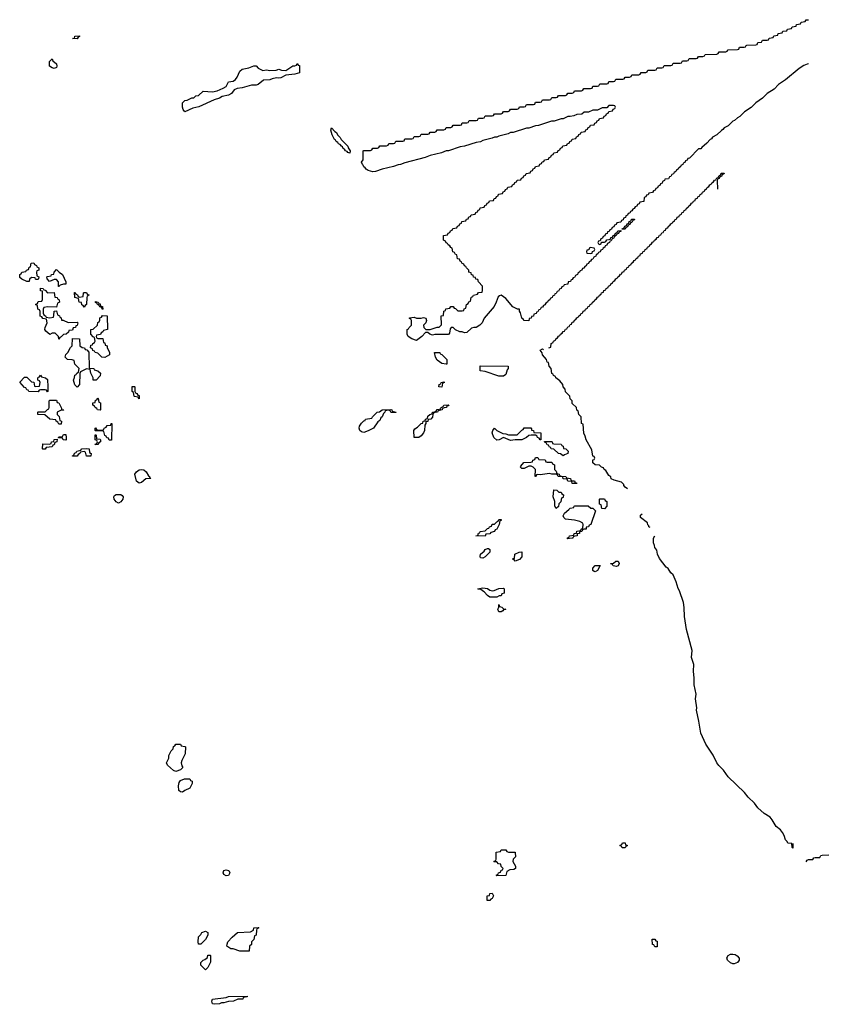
# Model space of a CAD drawing. Header units: inches. Extents: x 2886961 to 3052306, y 543424 to 918523.
# Tile 91 of 117: x 2993128 to 3000140, y 789264 to 797854. Entities that reach past the tile are written whole.
import ezdxf

# ---------------------------------------------------------------- set-up
doc = ezdxf.new("R2010")
doc.units = ezdxf.units.IN
doc.header["$MEASUREMENT"] = 0
for name, color, linetype in [('C9798', 7, 'Continuous'), ('C9799', 7, 'Continuous'), ('D0709', 7, 'Continuous')]:
    doc.layers.add(name, color=color, linetype=linetype)

msp = doc.modelspace()

# ---------------------------------------------------------------- linework, layer by layer
at = {"layer": 'C9798', "color": 6}
for points in [[(2994710, 789788), (2994689.2, 789790), (2994685.2, 789810), (2994688.7, 789851.3), (2994710, 789874), (2994718, 789890), (2994750, 789901), (2994770.6, 789890), (2994770, 789866), (2994750, 789828)], [(2995130, 789728), (2995050, 789729), (2994990, 789749), (2994969.4, 789749.4), (2994935.3, 789770), (2994937.2, 789790), (2994945.2, 789810), (2994981.2, 789850), (2995029.6, 789890.4), (2995143.1, 789896.9), (2995168.7, 789911.3), (2995170, 789931.3), (2995210, 789934), (2995214, 789930), (2995198, 789922), (2995194, 789910), (2995191.6, 789868.4), (2995178, 789862), (2995172, 789830), (2995152, 789810), (2995150, 789786), (2995134, 789770)], [(2998670, 789766), (2998662, 789782), (2998650, 789786), (2998647.3, 789832.7), (2998670, 789832), (2998678, 789818), (2998690, 789814), (2998690, 789766)], [(2994750, 789566), (2994710, 789606), (2994708, 789630), (2994728.7, 789650), (2994744.7, 789655.3), (2994768, 789672), (2994770, 789694), (2994790, 789694), (2994794, 789690), (2994792, 789632), (2994770, 789586)], [(2999350, 789616), (2999330, 789625.2), (2999302.7, 789650), (2999299.3, 789670), (2999309, 789690), (2999330, 789701), (2999350, 789701), (2999370, 789698), (2999387.1, 789687.1), (2999405.4, 789665.4), (2999406, 789650), (2999390, 789629.2), (2999363.5, 789616.5)], [(2994830, 789264), (2994810, 789268.7), (2994805.2, 789290), (2994809.2, 789310), (2994930, 789322), (2994950, 789330.8), (2995114, 789334), (2995114, 789330), (2995078, 789322), (2995074, 789310), (2995031.6, 789308.4), (2994994, 789290), (2994951.1, 789288.9), (2994910, 789278), (2994890, 789278), (2994870, 789269.2)]]:
    msp.add_lwpolyline(points, close=True, dxfattribs=at)
at = {"layer": 'C9799', "color": 6}
for points in [[(3000000, 797465.7), (2999970, 797455.3), (2999930.7, 797429.3), (2999810.6, 797329.4), (2999750, 797288.7), (2999710.7, 797249.3), (2999650, 797208.7), (2999610, 797168.7), (2999552, 797130), (2999510.8, 797089.2), (2999452, 797050), (2999410.9, 797009.1), (2999390, 796998), (2999365.4, 796974.6), (2999350, 796968), (2999311.1, 796928.9), (2999274, 796910), (2999264.7, 796895.3), (2999251.6, 796888.4), (2999211.1, 796848.9), (2999174, 796830), (2999164.7, 796815.3), (2999154, 796810), (2999123.6, 796776.4), (2999079.6, 796740.4), (2999070, 796726), (2999050, 796726), (2998972.7, 796647.3), (2998958, 796642), (2998952.7, 796627.3), (2998938, 796622), (2998932.7, 796607.3), (2998918, 796602), (2998914, 796590), (2998898, 796582), (2998894, 796570), (2998878, 796562), (2998874, 796550), (2998858, 796542), (2998854, 796530), (2998838, 796522), (2998834, 796510), (2998818, 796502), (2998810, 796486), (2998798, 796482), (2998790, 796466), (2998758, 796462), (2998754, 796450), (2998738, 796442), (2998732.7, 796427.3), (2998718, 796422), (2998712.7, 796407.3), (2998698, 796402), (2998692.7, 796387.3), (2998678, 796382), (2998672.7, 796367.3), (2998658, 796362), (2998650, 796346), (2998618, 796342), (2998612.7, 796327.3), (2998598, 796322), (2998592.7, 796307.3), (2998578, 796302), (2998572.7, 796267.3), (2998538, 796262), (2998532.7, 796247.3), (2998518, 796242), (2998512.7, 796227.3), (2998498, 796222), (2998490, 796206), (2998478, 796202), (2998470, 796186), (2998458, 796182), (2998452.7, 796167.3), (2998438, 796162), (2998432.7, 796147.3), (2998418, 796142), (2998412.7, 796127.3), (2998398, 796122), (2998392.7, 796107.3), (2998378, 796102), (2998372.7, 796087.3), (2998338, 796082), (2998332.7, 796067.3), (2998318, 796062), (2998312.7, 796047.3), (2998298, 796042), (2998292.7, 796027.3), (2998278, 796022), (2998272.7, 796007.3), (2998258, 796002), (2998252.7, 795987.3), (2998238, 795982), (2998232.7, 795967.3), (2998218, 795962), (2998212.7, 795947.3), (2998198, 795942), (2998194, 795926), (2998178, 795922), (2998174, 795910), (2998178, 795898), (2998190, 795894), (2998202, 795898), (2998206, 795914), (2998230, 795914), (2998242, 795918), (2998250, 795934), (2998282, 795938), (2998287.3, 795952.7), (2998302, 795958), (2998307.3, 795972.7), (2998322, 795978), (2998327.3, 795992.7), (2998342, 795998), (2998347.3, 796012.7), (2998374, 796014), (2998372.7, 796007.3), (2998358, 796002), (2998352.7, 795987.3), (2998338, 795982), (2998334, 795970), (2998318, 795962), (2998310, 795946), (2998298, 795942), (2998290, 795926), (2998278, 795922), (2998274, 795910), (2998258, 795902), (2998250, 795886), (2998238, 795882), (2998234, 795870), (2998218, 795862), (2998214, 795850), (2998198, 795842), (2998194, 795830), (2998178, 795822), (2998174, 795810), (2998158, 795802), (2998154, 795790), (2998138, 795782), (2998130, 795766), (2998118, 795762), (2998110, 795746), (2998098, 795742), (2998090, 795726), (2998078, 795722), (2998070, 795706), (2998058, 795702), (2998050, 795686), (2998038, 795682), (2998034, 795670), (2998018, 795662), (2998014, 795650), (2997998, 795642), (2997994, 795630), (2997978, 795622), (2997970, 795606), (2997958, 795602), (2997950, 795586), (2997938, 795582), (2997934, 795570), (2997914, 795566), (2997910, 795548), (2997878, 795542), (2997874, 795530), (2997858, 795522), (2997854, 795510), (2997838, 795502), (2997830, 795486), (2997818, 795482), (2997810, 795466), (2997798, 795462), (2997794, 795450), (2997778, 795442), (2997774, 795430), (2997758, 795422), (2997754, 795410), (2997738, 795402), (2997734, 795390), (2997718, 795382), (2997710, 795366), (2997698, 795362), (2997690, 795346), (2997678, 795342), (2997670, 795326), (2997658, 795322), (2997650, 795306), (2997638, 795302), (2997634, 795290), (2997614, 795286), (2997611.1, 795268.9), (2997594, 795266), (2997592, 795250), (2997574, 795246), (2997570, 795228), (2997530, 795228.7), (2997522, 795242), (2997509.4, 795250), (2997498, 795298), (2997488, 795312), (2997488, 795328), (2997472, 795328), (2997430, 795349.4), (2997370, 795421.2), (2997330, 795449.3), (2997314, 795446), (2997302.5, 795437.5), (2997286.8, 795390), (2997267.1, 795352.9), (2997182, 795250), (2997162, 795210), (2997142, 795190), (2997112, 795170), (2997090, 795169), (2997070, 795162), (2997030, 795125.2), (2997010, 795122.7), (2996990, 795129.4), (2996969.6, 795129.6), (2996929.3, 795149.3), (2996910, 795168.7), (2996892, 795168), (2996883.6, 795156.4), (2996879.6, 795120.4), (2996870, 795108), (2996751.1, 795108.9), (2996730, 795102), (2996706, 795110), (2996690, 795126), (2996670, 795126), (2996636, 795090), (2996590, 795055.3), (2996548.7, 795070), (2996518, 795090), (2996508.7, 795111.3), (2996508.7, 795150), (2996522, 795158), (2996526, 795170), (2996546, 795190), (2996546, 795230), (2996542, 795242), (2996530, 795246), (2996530, 795252), (2996570, 795258), (2996590, 795251), (2996630, 795251), (2996650, 795256), (2996671, 795251), (2996678, 795230), (2996670.9, 795209.1), (2996652, 795190), (2996654, 795170), (2996672, 795152), (2996710, 795151.3), (2996772, 795172), (2996788, 795172), (2996807.3, 795192.7), (2996806, 795270), (2996826, 795274), (2996828.9, 795311.1), (2996842, 795318), (2996847.3, 795332.7), (2996882, 795338), (2996890, 795352), (2996910, 795352), (2996918, 795338), (2996930, 795334), (2996950, 795314), (2996990, 795314), (2997002, 795318), (2997007.3, 795332.7), (2997022, 795338), (2997026, 795370), (2997042, 795378), (2997047.3, 795392.7), (2997062, 795398), (2997066, 795430), (2997070, 795434), (2997082, 795438), (2997088.4, 795451.6), (2997122, 795458), (2997130, 795474), (2997162, 795478), (2997166, 795490), (2997166, 795530), (2997130, 795566), (2997126, 795586), (2997108.9, 795588.9), (2997106, 795606), (2997088.9, 795608.9), (2997086, 795626), (2997070, 795628), (2997066, 795646), (2997048, 795650), (2997046, 795670), (2997026, 795690), (2997022, 795702), (2997010, 795706), (2997002, 795722), (2996986, 795730), (2996982, 795742), (2996970, 795746), (2996966, 795766), (2996948.9, 795768.9), (2996942, 795802), (2996930, 795806), (2996922, 795822), (2996906, 795830), (2996902, 795862), (2996890, 795866), (2996882, 795882), (2996866, 795890), (2996862, 795902), (2996850, 795906), (2996842, 795922), (2996826, 795930), (2996827.3, 795972.7), (2996862, 795978), (2996867.3, 795992.7), (2996882, 795998), (2996887.3, 796012.7), (2996902, 796018), (2996907.3, 796032.7), (2996942, 796038), (2996947.3, 796052.7), (2996962, 796058), (2996967.3, 796072.7), (2996982, 796078), (2996987.3, 796092.7), (2997022, 796098), (2997027.3, 796112.7), (2997042, 796118), (2997047.3, 796132.7), (2997062, 796138), (2997067.3, 796152.7), (2997102, 796158), (2997107.3, 796172.7), (2997122, 796178), (2997127.3, 796192.7), (2997142, 796198), (2997147.3, 796212.7), (2997182, 796218), (2997187.3, 796232.7), (2997202, 796238), (2997207.3, 796252.7), (2997222, 796258), (2997227.3, 796272.7), (2997262, 796278), (2997267.3, 796292.7), (2997282, 796298), (2997287.3, 796312.7), (2997302, 796318), (2997307.3, 796332.7), (2997342, 796338), (2997347.3, 796352.7), (2997362, 796358), (2997367.3, 796372.7), (2997382, 796378), (2997387.3, 796392.7), (2997422, 796398), (2997427.3, 796412.7), (2997442, 796418), (2997447.3, 796432.7), (2997462, 796438), (2997467.3, 796452.7), (2997502, 796458), (2997507.3, 796472.7), (2997522, 796478), (2997527.3, 796492.7), (2997542, 796498), (2997547.3, 796512.7), (2997582, 796518), (2997587.3, 796532.7), (2997602, 796538), (2997607.3, 796552.7), (2997622, 796558), (2997627.3, 796572.7), (2997662, 796578), (2997667.3, 796592.7), (2997682, 796598), (2997687.3, 796612.7), (2997702, 796618), (2997707.3, 796632.7), (2997742, 796638), (2997747.3, 796652.7), (2997762, 796658), (2997767.3, 796672.7), (2997782, 796678), (2997787.3, 796692.7), (2997822, 796698), (2997827.3, 796712.7), (2997842, 796718), (2997847.3, 796732.7), (2997862, 796738), (2997867.3, 796752.7), (2997902, 796758), (2997907.3, 796772.7), (2997922, 796778), (2997927.3, 796792.7), (2997942, 796798), (2997947.3, 796812.7), (2997982, 796818), (2997987.3, 796832.7), (2998002, 796838), (2998007.3, 796852.7), (2998022, 796858), (2998027.3, 796872.7), (2998062, 796878), (2998067.3, 796892.7), (2998082, 796898), (2998087.3, 796912.7), (2998102, 796918), (2998107.3, 796932.7), (2998142, 796938), (2998147.3, 796952.7), (2998162, 796958), (2998167.3, 796972.7), (2998182, 796978), (2998187.3, 796992.7), (2998222, 796998), (2998227.3, 797012.7), (2998242, 797018), (2998247.3, 797032.7), (2998262, 797038), (2998267.3, 797052.7), (2998302, 797058), (2998307.3, 797072.7), (2998322, 797078), (2998326, 797090), (2998322, 797102), (2998310, 797106), (2998270, 797106), (2998250, 797086), (2998210, 797086), (2998170, 797066), (2998130, 797066), (2998090, 797048), (2998052.7, 797047.3), (2998031.6, 797028.4), (2997990, 797028), (2997963.6, 797016.4), (2997930, 797008), (2997910, 797008), (2997871.1, 796988.9), (2997851.6, 796988.4), (2997791.1, 796968.9), (2997767.3, 796967.3), (2997654, 796930), (2997630, 796928.7), (2997570, 796908.7), (2997550, 796908.7), (2997434, 796870), (2997410, 796868.7), (2997390, 796859), (2997310, 796839), (2997290, 796829), (2997270, 796828.7), (2997250, 796819), (2997170, 796799), (2997150, 796789.2), (2997110, 796784), (2997010, 796749.2), (2996970, 796744), (2996870, 796709.2), (2996850, 796709), (2996807.1, 796692.9), (2996710, 796669.2), (2996667.1, 796652.9), (2996490, 796605.2), (2996450, 796589.3), (2996430, 796589.2), (2996390, 796573.2), (2996290.6, 796549.4), (2996234, 796530), (2996210, 796526), (2996170, 796537.2), (2996150, 796549.5), (2996142.5, 796562.5), (2996129.5, 796570), (2996126, 796586), (2996118, 796590), (2996109.2, 796610), (2996126, 796630), (2996126, 796710), (2996130, 796714), (2996190, 796714), (2996202, 796718), (2996210, 796734), (2996250, 796734), (2996262, 796738), (2996270, 796754), (2996330, 796754), (2996342, 796758), (2996350, 796774), (2996390, 796774), (2996402, 796778), (2996410, 796794), (2996470, 796794), (2996482, 796798), (2996490, 796814), (2996550, 796814), (2996562, 796818), (2996570, 796834), (2996610, 796834), (2996622, 796838), (2996630, 796854), (2996690, 796854), (2996702, 796858), (2996710, 796874), (2996750, 796874), (2996762, 796878), (2996770, 796894), (2996830, 796894), (2996842, 796898), (2996850, 796914), (2996890, 796914), (2996902, 796918), (2996910, 796934), (2996970, 796934), (2996982, 796938), (2996990, 796954), (2997030, 796954), (2997042, 796958), (2997050, 796974), (2997110, 796974), (2997122, 796978), (2997130, 796994), (2997170, 796994), (2997182, 796998), (2997190, 797014), (2997250, 797014), (2997262, 797018), (2997270, 797034), (2997330, 797034), (2997342, 797038), (2997350, 797054), (2997390, 797054), (2997402, 797058), (2997410, 797074), (2997470, 797074), (2997482, 797078), (2997490, 797094), (2997530, 797094), (2997542, 797098), (2997550, 797114), (2997610, 797114), (2997622, 797118), (2997630, 797134), (2997670, 797134), (2997682, 797138), (2997690, 797154), (2997750, 797154), (2997762, 797158), (2997770, 797174), (2997810, 797174), (2997822, 797178), (2997830, 797194), (2997890, 797194), (2997902, 797198), (2997910, 797214), (2997950, 797214), (2997962, 797218), (2997970, 797234), (2998030, 797234), (2998042, 797238), (2998050, 797254), (2998110, 797254), (2998122, 797258), (2998130, 797274), (2998170, 797274), (2998182, 797278), (2998190, 797294), (2998250, 797294), (2998262, 797298), (2998270, 797314), (2998310, 797314), (2998322, 797318), (2998330, 797334), (2998390, 797334), (2998402, 797338), (2998410, 797354), (2998450, 797354), (2998462, 797358), (2998470, 797374), (2998530, 797374), (2998542, 797378), (2998550, 797394), (2998590, 797394), (2998602, 797398), (2998610, 797414), (2998670, 797414), (2998682, 797418), (2998690, 797434), (2998730, 797434), (2998742, 797438), (2998750, 797454), (2998810, 797454), (2998822, 797458), (2998830, 797474), (2998890, 797474), (2998902, 797478), (2998910, 797494), (2998950, 797494), (2998962, 797498), (2998970, 797514), (2999030, 797514), (2999042, 797518), (2999050, 797534), (2999090, 797534), (2999102, 797538), (2999108.4, 797551.6), (2999210, 797554), (2999222, 797558), (2999230, 797574), (2999290, 797574), (2999302, 797578), (2999310, 797592), (2999390, 797594), (2999402, 797598), (2999410, 797614), (2999450, 797614), (2999462, 797618), (2999466, 797630), (2999472.7, 797632.7), (2999550, 797634), (2999562, 797638), (2999570, 797654), (2999602, 797658), (2999610, 797674), (2999650, 797674), (2999662, 797678), (2999667.3, 797692.7), (2999702, 797698), (2999707.3, 797712.7), (2999742, 797718), (2999747.3, 797732.7), (2999782, 797738), (2999787.3, 797752.7), (2999822, 797758), (2999827.3, 797772.7), (2999862, 797778), (2999867.3, 797792.7), (2999902, 797798), (2999907.3, 797812.7), (2999942, 797818), (2999947.3, 797832.7), (2999982, 797838), (2999990, 797854), (3000000, 797854)], [(2997746, 794990), (2997762, 794998), (2997766, 795030), (2997782, 795038), (2997786, 795050), (2997802, 795058), (2997806, 795070), (2997822, 795078), (2997830, 795094), (2997842, 795098), (2997846, 795110), (2997862, 795118), (2997870, 795134), (2997882, 795138), (2997890, 795154), (2997902, 795158), (2997910, 795174), (2997922, 795178), (2997930, 795194), (2997942, 795198), (2997950, 795214), (2997962, 795218), (2997970, 795234), (2997982, 795238), (2997990, 795254), (2998002, 795258), (2998006, 795270), (2998022, 795278), (2998026, 795290), (2998042, 795298), (2998046, 795310), (2998062, 795318), (2998066, 795330), (2998082, 795338), (2998086, 795350), (2998102, 795358), (2998106, 795370), (2998122, 795378), (2998126, 795390), (2998142, 795398), (2998146, 795410), (2998162, 795418), (2998170, 795434), (2998182, 795438), (2998186, 795450), (2998202, 795458), (2998206, 795470), (2998222, 795478), (2998226, 795490), (2998242, 795498), (2998246, 795510), (2998262, 795518), (2998266, 795530), (2998282, 795538), (2998286, 795550), (2998302, 795558), (2998306, 795570), (2998322, 795578), (2998330, 795594), (2998342, 795598), (2998346, 795610), (2998362, 795618), (2998370, 795634), (2998382, 795638), (2998386, 795650), (2998402, 795658), (2998406, 795670), (2998422, 795678), (2998426, 795690), (2998442, 795698), (2998446, 795710), (2998462, 795718), (2998466, 795730), (2998482, 795738), (2998490, 795754), (2998502, 795758), (2998506, 795770), (2998522, 795778), (2998526, 795790), (2998542, 795798), (2998546, 795810), (2998562, 795818), (2998566, 795830), (2998582, 795838), (2998586, 795850), (2998602, 795858), (2998606, 795870), (2998622, 795878), (2998626, 795890), (2998642, 795898), (2998650, 795914), (2998662, 795918), (2998666, 795930), (2998682, 795938), (2998690, 795954), (2998702, 795958), (2998710, 795974), (2998722, 795978), (2998730, 795994), (2998742, 795998), (2998750, 796014), (2998762, 796018), (2998770, 796034), (2998782, 796038), (2998790, 796054), (2998802, 796058), (2998810, 796074), (2998822, 796078), (2998826, 796090), (2998842, 796098), (2998846, 796110), (2998862, 796118), (2998866, 796130), (2998882, 796138), (2998886, 796150), (2998902, 796158), (2998906, 796170), (2998922, 796178), (2998926, 796190), (2998942, 796198), (2998946, 796210), (2998962, 796218), (2998966, 796230), (2998982, 796238), (2998990, 796254), (2999002, 796258), (2999006, 796270), (2999022, 796278), (2999026, 796290), (2999042, 796298), (2999046, 796310), (2999062, 796318), (2999066, 796330), (2999082, 796338), (2999086, 796350), (2999102, 796358), (2999106, 796370), (2999122, 796378), (2999126, 796390), (2999142, 796398), (2999150, 796414), (2999162, 796418), (2999166, 796430), (2999182, 796438), (2999190, 796454), (2999202, 796458), (2999210, 796474), (2999222, 796478), (2999230, 796494), (2999242, 796498), (2999250, 796514), (2999274, 796514), (2999272.7, 796507.3), (2999258, 796502), (2999252.7, 796487.3), (2999238, 796482), (2999232.7, 796467.3), (2999218, 796462), (2999214, 796450), (2999216, 796376)], [(2998430, 793761.2), (2998410, 793775.3), (2998399, 793790), (2998399, 793799), (2998379.3, 793819.3), (2998316.5, 793836.5), (2998290, 793849), (2998284.7, 793864.7), (2998270, 793878), (2998242, 793922), (2998229, 793930), (2998223.1, 793943.1), (2998206, 793950), (2998188.4, 793968.4), (2998148, 793970), (2998130, 793988), (2998130, 794014), (2998142, 794018), (2998146, 794030), (2998142, 794042), (2998130, 794046), (2998121.2, 794101.2), (2998070, 794188), (2998062, 794222), (2998050, 794246), (2998046, 794326), (2998029, 794330), (2998026, 794390), (2998006, 794410), (2998002, 794442), (2997988.4, 794448.4), (2997986, 794470), (2997950, 794506), (2997948, 794528), (2997930, 794546), (2997928, 794570), (2997890, 794608), (2997888, 794630), (2997869, 794650), (2997868, 794670), (2997842, 794702), (2997806, 794730), (2997802, 794742), (2997786, 794750), (2997782, 794762), (2997770, 794766), (2997766, 794810), (2997748, 794830), (2997742, 794862), (2997730, 794866), (2997726, 794890), (2997689, 794929), (2997688, 794948), (2997668, 794970), (2997690, 794982), (2997697.2, 794977.2)], [(2998630, 793423.7), (2998619, 793430), (2998619, 793439), (2998610, 793448), (2998604.7, 793464.7), (2998545.2, 793510), (2998546, 793530), (2998558, 793542)], [(2999873, 790667), (2999872.7, 790627.3), (2999868.7, 790631.3), (2999866, 790666), (2999829.2, 790670), (2999824.7, 790684.7), (2999810, 790698), (2999797.2, 790737.2), (2999783.2, 790763.2), (2999766, 790786), (2999730, 790814), (2999693.8, 790873.8), (2999675.6, 790895.6), (2999622.7, 790930), (2999570, 790979.3), (2999539.3, 791019.3), (2999485.2, 791070), (2999451.8, 791111.8), (2999310, 791249.5), (2999268.1, 791308.1), (2999227.7, 791347.7), (2999209.7, 791369.7), (2999178.7, 791438.7), (2999114.2, 791534.2), (2999070, 791629.2), (2999054.5, 791734.5), (2999032.7, 791830), (2999035.1, 791850), (2999025.2, 791930), (2999029.3, 791970.7), (2999012.7, 792050), (2999012.7, 792110), (2999006, 792170), (2999009.2, 792230), (2998989.5, 792290), (2998995.1, 792350), (2998947.3, 792532.7), (2998930, 792646), (2998926.6, 792726.6), (2998919.3, 792770), (2998885.2, 792870), (2998872.9, 792892.9), (2998857.2, 792950), (2998829.4, 793009.4), (2998810, 793028.7), (2998786.8, 793066.8), (2998770, 793079), (2998710, 793154), (2998693.2, 793190), (2998687.2, 793227.2), (2998669.6, 793250), (2998667.5, 793267.5), (2998657.2, 793290), (2998659.3, 793330), (2998669.5, 793350.5)], [(2999990, 790508), (2999998, 790522), (3000000, 790522.7)]]:
    msp.add_lwpolyline(points, dxfattribs=at)
for points in [[(2993630, 797688), (2993588.7, 797690), (2993606, 797694), (2993610, 797711.3), (2993650, 797714), (2993650, 797706), (2993638, 797702)], [(2993430, 797428.7), (2993410, 797435.3), (2993388.7, 797450), (2993388, 797490), (2993410, 797511.3), (2993416, 797496), (2993450.6, 797470), (2993453.4, 797450), (2993450, 797438)], [(2995390, 797342.7), (2995370, 797346.6), (2995330, 797339.3), (2995310, 797329.6), (2995254, 797326), (2995209, 797289), (2995190, 797284), (2995150, 797284), (2995070, 797260.9), (2995025.2, 797254.8), (2994998.5, 797241.5), (2994974.8, 797210), (2994950, 797195.1), (2994894.7, 797185.3), (2994870.8, 797170), (2994824.7, 797155.3), (2994690, 797092.7), (2994638.8, 797081.2), (2994570, 797049.7), (2994555.3, 797070), (2994549.1, 797090.9), (2994549, 797130), (2994568, 797150), (2994590, 797152), (2994630, 797172), (2994647.3, 797172.7), (2994666, 797190), (2994688, 797192), (2994730, 797231.3), (2994810, 797226), (2994850, 797234.8), (2994904.5, 797255.5), (2994929.4, 797270.6), (2994950, 797312), (2994990, 797318), (2995010, 797331.3), (2995026.6, 797353.4), (2995050, 797406), (2995070, 797422), (2995127, 797433), (2995170, 797450.7), (2995190, 797450.8), (2995210, 797431.3), (2995250, 797412), (2995282, 797418), (2995310, 797411.3), (2995367.3, 797412.7), (2995390, 797422), (2995412.7, 797412.7), (2995450, 797412), (2995510, 797451.3), (2995528, 797452), (2995542, 797458), (2995550, 797472), (2995558, 797458), (2995570, 797454), (2995570, 797389.2), (2995530, 797379.3), (2995450, 797369.4), (2995405.6, 797345.6)], [(2996010, 796689.3), (2995990, 796695.3), (2995985.1, 796705.1), (2995970, 796709.6), (2995963.3, 796723.3), (2995949.6, 796730), (2995945.1, 796745.1), (2995935.3, 796750), (2995924.8, 796764.8), (2995910, 796769.6), (2995903.6, 796783.6), (2995889.6, 796790), (2995883.3, 796803.3), (2995874, 796810), (2995855.3, 796850), (2995844, 796890), (2995850, 796912), (2995878, 796878), (2995891.3, 796870), (2995902, 796850), (2995925.4, 796825.4), (2995932, 796810), (2995990.5, 796750.5), (2995994.8, 796734.8), (2996011, 796710)], [(2998386, 796026), (2998386, 796030), (2998402, 796038), (2998407.3, 796052.7), (2998422, 796058), (2998427.3, 796072.7), (2998442, 796078), (2998447.3, 796092.7), (2998462, 796098), (2998467.3, 796112.7), (2998492.7, 796112.7), (2998490, 796106), (2998478, 796102), (2998470, 796086), (2998458, 796082), (2998450, 796066), (2998438, 796062), (2998430, 796046), (2998418, 796042), (2998410, 796026)], [(2998110, 795866), (2998098, 795862), (2998092.7, 795847.3), (2998078, 795842), (2998074, 795830), (2998078, 795818), (2998110, 795814), (2998122, 795818), (2998127.3, 795832.7), (2998142, 795838), (2998146, 795850), (2998142, 795862)], [(2993290, 795586), (2993272.7, 795587.3), (2993266, 795590), (2993262, 795602), (2993230, 795606), (2993214, 795590), (2993210, 795568.7), (2993190, 795568.7), (2993146, 795590), (2993130, 795606), (2993128, 795630), (2993142, 795638), (2993146, 795650), (2993182, 795658), (2993186, 795670), (2993206, 795674), (2993210, 795694), (2993222, 795698), (2993228.9, 795731.1), (2993250, 795732), (2993258, 795718), (2993274, 795710), (2993278, 795698), (2993294, 795690), (2993294, 795670), (2993278, 795662), (2993274, 795650), (2993278, 795618), (2993294, 795610), (2993292.7, 795592.7)], [(2993466, 795526), (2993467.3, 795567.3), (2993450, 795586), (2993430, 795586), (2993388.7, 795568.7), (2993367.3, 795592.7), (2993366, 795610), (2993370, 795614), (2993402, 795618), (2993406, 795630), (2993426, 795634), (2993428, 795650), (2993450, 795674), (2993471.3, 795651.3), (2993502, 795630), (2993532, 795568), (2993532, 795548), (2993510, 795548), (2993482, 795538), (2993470, 795526)], [(2993370, 795472), (2993430, 795474), (2993434, 795434), (2993454, 795430), (2993458, 795418), (2993470, 795414), (2993472.7, 795407.3), (2993474, 795390), (2993458, 795382), (2993450, 795346), (2993370, 795348), (2993338, 795342), (2993332.7, 795327.3), (2993332.7, 795292.7), (2993338, 795278), (2993354, 795270), (2993358, 795258), (2993390, 795252), (2993422, 795258), (2993427.3, 795272.7), (2993428.4, 795311.6), (2993450, 795314), (2993458, 795278), (2993474, 795270), (2993478, 795258), (2993490, 795254), (2993494, 795234), (2993506, 795234), (2993551.3, 795211.3), (2993630, 795214), (2993634, 795210), (2993630, 795186), (2993618, 795182), (2993614, 795170), (2993594, 795166), (2993590, 795146), (2993558, 795142), (2993552.7, 795127.3), (2993534, 795110), (2993510, 795108), (2993490, 795086), (2993478, 795082), (2993470, 795068), (2993466, 795090), (2993438, 795118), (2993410, 795118), (2993390, 795108.7), (2993356.4, 795136.4), (2993348.7, 795150), (2993348.9, 795168.9), (2993368, 795210), (2993362, 795242), (2993330, 795246), (2993322, 795262), (2993308, 795268), (2993307.3, 795307.3), (2993302, 795322), (2993286, 795330), (2993282, 795362), (2993266, 795370), (2993282, 795378), (2993290, 795394), (2993322, 795398), (2993327.3, 795412.7), (2993326, 795486), (2993309.2, 795489.2), (2993310, 795512), (2993334, 795510), (2993338, 795498), (2993350, 795494)], [(2993690, 795346), (2993682, 795362), (2993670, 795366), (2993666, 795386), (2993648, 795390), (2993642, 795422), (2993608, 795430), (2993607.3, 795472.7), (2993612.7, 795472.7), (2993618, 795458), (2993632.7, 795452.7), (2993638, 795438), (2993650, 795434), (2993682, 795438), (2993686, 795470), (2993690, 795474), (2993710, 795474), (2993718, 795458), (2993730, 795454), (2993732, 795450), (2993718, 795442), (2993714, 795430), (2993711.1, 795368.9), (2993698, 795362)], [(2993850, 795326), (2993842, 795342), (2993826, 795350), (2993822, 795362), (2993806, 795370), (2993802, 795382), (2993790, 795386), (2993790, 795394), (2993814, 795390), (2993818, 795378), (2993830, 795374), (2993834, 795354), (2993851.1, 795351.1), (2993854, 795330)], [(2993870, 794908), (2993846, 794910), (2993810, 794946), (2993786, 794950), (2993782, 794962), (2993767.3, 794967.3), (2993762, 794982), (2993746, 794990), (2993750, 795014), (2993762, 795018), (2993766, 795030), (2993782, 795038), (2993786, 795050), (2993782, 795082), (2993770, 795086), (2993748, 795110), (2993748, 795150), (2993770, 795154), (2993806, 795190), (2993808.4, 795211.6), (2993822, 795218), (2993827.3, 795232.7), (2993828, 795252), (2993842, 795258), (2993850, 795274), (2993891.3, 795270), (2993894, 795150), (2993858, 795142), (2993854, 795130), (2993838, 795122), (2993832.7, 795107.3), (2993798, 795102), (2993794, 795090), (2993798, 795078), (2993810, 795074), (2993852.7, 795072.7), (2993858, 795038), (2993870, 795034), (2993874, 795014), (2993892, 795010), (2993892.7, 794992.7), (2993911, 794950), (2993911.1, 794928.9)], [(2993770, 794708.7), (2993768, 794730), (2993748, 794770), (2993742, 794802), (2993710, 794808), (2993658, 794782), (2993652, 794768), (2993651.3, 794670), (2993630, 794648.7), (2993610, 794668), (2993598, 794710), (2993607.3, 794732.7), (2993610, 794754), (2993622, 794758), (2993626, 794770), (2993642, 794778), (2993646, 794810), (2993608, 794850), (2993602, 794882), (2993587.3, 794887.3), (2993546, 794890), (2993526, 794910), (2993530, 794934), (2993548.7, 794951.3), (2993570, 794994), (2993586, 795010), (2993590, 795074), (2993651.1, 795071.1), (2993654, 795010), (2993672.7, 794992.7), (2993694, 794990), (2993698, 794978), (2993712.7, 794972.7), (2993732.7, 794952.7), (2993734, 794814), (2993774, 794810), (2993778, 794798), (2993810, 794792), (2993832, 794770), (2993830, 794746), (2993794, 794710)], [(2996850, 794848), (2996810, 794855.3), (2996770, 794884), (2996755.3, 794910), (2996746, 794950), (2996794, 794950), (2996798, 794938), (2996810, 794934), (2996854, 794890), (2996854, 794850)], [(2997310, 794744), (2997190, 794784), (2997146, 794790), (2997146, 794834), (2997390, 794832), (2997390.5, 794809.5), (2997381, 794799), (2997370, 794758), (2997350, 794744)], [(2993370, 794608), (2993362, 794622), (2993350, 794626), (2993310, 794626), (2993298, 794622), (2993290, 794608), (2993208.9, 794608.9), (2993202, 794622), (2993190, 794626), (2993182, 794642), (2993170, 794646), (2993128.9, 794691.1), (2993170, 794734), (2993190, 794734), (2993230, 794694), (2993252.7, 794692.7), (2993258, 794658), (2993270, 794654), (2993302, 794658), (2993306, 794690), (2993302, 794702), (2993286, 794710), (2993287.3, 794727.3), (2993290, 794734), (2993302, 794738), (2993310, 794752), (2993318, 794738), (2993354, 794730), (2993370, 794714), (2993374, 794650), (2993374, 794610)], [(2996810, 794648.7), (2996786, 794650), (2996788.4, 794671.6), (2996802, 794678), (2996806, 794690), (2996830, 794694), (2996834, 794690), (2996818, 794682)], [(2994170, 794546), (2994162, 794562), (2994130, 794566), (2994126, 794570), (2994122, 794602), (2994108.9, 794608.9), (2994110, 794654), (2994130, 794654), (2994134, 794650), (2994134, 794610), (2994138, 794598), (2994150, 794594), (2994158, 794578), (2994170, 794574)], [(2993470, 794326), (2993462, 794342), (2993446, 794350), (2993442, 794362), (2993390, 794368), (2993347.3, 794407.3), (2993286, 794410), (2993286, 794430), (2993290, 794434), (2993350, 794434), (2993370, 794454), (2993382, 794458), (2993386, 794470), (2993386, 794530), (2993390, 794534), (2993450, 794534), (2993454, 794514), (2993470.9, 794510.9), (2993494, 794466), (2993494, 794454), (2993512, 794450), (2993510, 794446), (2993490, 794446), (2993454, 794430), (2993454, 794410), (2993471.6, 794391.6), (2993478, 794358), (2993492, 794350), (2993490, 794326)], [(2993830, 794448), (2993806, 794450), (2993802, 794462), (2993786, 794470), (2993782, 794482), (2993766, 794490), (2993766, 794510), (2993786, 794514), (2993790, 794534), (2993802, 794538), (2993810, 794552), (2993814, 794550), (2993818, 794518), (2993832, 794510), (2993834, 794450)], [(2996610, 794209.3), (2996568.7, 794210), (2996566, 794270), (2996576.4, 794283.6), (2996600.4, 794299.6), (2996630, 794332), (2996646, 794334), (2996648, 794350), (2996666, 794354), (2996668, 794370), (2996686, 794374), (2996690, 794394), (2996706, 794410), (2996726, 794414), (2996729.1, 794430.9), (2996748, 794432), (2996762, 794438), (2996770, 794452), (2996802, 794458), (2996806, 794470), (2996822, 794478), (2996830, 794492), (2996872.7, 794492.7), (2996866, 794486), (2996854, 794486), (2996852, 794470), (2996831.6, 794468.4), (2996818, 794462), (2996814, 794450), (2996778, 794442), (2996774, 794430), (2996751.6, 794428.4), (2996738, 794422), (2996731.6, 794408.4), (2996730, 794386), (2996714, 794370), (2996692.7, 794367.3), (2996690, 794349), (2996672, 794348), (2996672, 794332), (2996663.6, 794316.4), (2996658.8, 794270), (2996650.7, 794250), (2996630, 794224)], [(2996410, 794426), (2996371.6, 794428.4), (2996366, 794430), (2996362, 794442), (2996350, 794446), (2996318, 794442), (2996314, 794430), (2996301, 794419), (2996290.7, 794390), (2996279.8, 794380.2), (2996270, 794358), (2996254.4, 794345.6), (2996216, 794290), (2996170, 794266), (2996130, 794253.2), (2996110, 794259.3), (2996097.2, 794270), (2996089.3, 794290), (2996093.6, 794306.4), (2996110, 794334), (2996130, 794354), (2996142, 794358), (2996146, 794370), (2996202, 794378), (2996206, 794390), (2996246, 794430), (2996267.3, 794432.7), (2996290, 794451.3), (2996367.3, 794452.7), (2996374, 794450), (2996378, 794438), (2996412, 794430)], [(2993910, 794186), (2993902, 794202), (2993887.3, 794207.3), (2993882, 794222), (2993870, 794226), (2993862, 794262), (2993847.3, 794267.3), (2993790, 794266), (2993786, 794270), (2993786, 794290), (2993790, 794292), (2993798, 794278), (2993810, 794274), (2993850, 794274), (2993862, 794278), (2993866, 794290), (2993882, 794298), (2993890, 794314), (2993922, 794318), (2993926, 794330), (2993931.6, 794331.6), (2993930, 794186)], [(2993530, 794186), (2993508.4, 794188.4), (2993502, 794202), (2993466, 794206), (2993466, 794210), (2993470, 794214), (2993502, 794218), (2993510, 794234), (2993530, 794234), (2993534, 794210), (2993534, 794190)], [(2993790, 794146), (2993786, 794150), (2993802, 794158), (2993806, 794170), (2993802, 794182), (2993786, 794190), (2993786, 794230), (2993790, 794234), (2993794, 794230), (2993798, 794198), (2993830, 794194), (2993834, 794190), (2993834, 794170), (2993818, 794162), (2993810, 794148)], [(2997670, 794188), (2997662, 794202), (2997646, 794210), (2997642, 794222), (2997628.7, 794228.7), (2997590, 794229.3), (2997570, 794225.2), (2997551, 794210), (2997510, 794189.5), (2997450, 794189.4), (2997410, 794184), (2997350, 794208.7), (2997310.6, 794189.4), (2997290, 794185.2), (2997264, 794210), (2997249.5, 794250.5), (2997255.3, 794270), (2997270, 794290.8), (2997291.1, 794271.1), (2997343.6, 794243.6), (2997370, 794242), (2997392.7, 794232.7), (2997467.3, 794232.7), (2997510, 794274), (2997522, 794278), (2997530, 794294), (2997587.3, 794292.7), (2997594, 794286), (2997594, 794274), (2997612, 794270), (2997614, 794254), (2997674, 794250), (2997674, 794190)], [(2993330, 794106), (2993326, 794110), (2993330, 794154), (2993388, 794152), (2993402, 794158), (2993406, 794170), (2993426, 794174), (2993430, 794192), (2993454, 794194), (2993452, 794170), (2993434, 794166), (2993430, 794146), (2993418, 794142), (2993412.7, 794127.3), (2993358, 794122), (2993350, 794106)], [(2997870, 794048.7), (2997847.3, 794067.3), (2997830, 794068), (2997790, 794106), (2997766, 794110), (2997762, 794122), (2997750, 794126), (2997742, 794142), (2997730, 794146), (2997722, 794162), (2997710, 794166), (2997707.3, 794172.7), (2997767.3, 794172.7), (2997774, 794170), (2997778, 794158), (2997790, 794154), (2997854, 794150), (2997858, 794138), (2997870, 794134), (2997874, 794114), (2997894, 794110), (2997914, 794090), (2997911.3, 794070), (2997881, 794059)], [(2993710, 794046), (2993702, 794082), (2993690, 794086), (2993658, 794082), (2993654, 794070), (2993638, 794062), (2993630, 794046), (2993590, 794046), (2993588, 794050), (2993602, 794058), (2993607.3, 794072.7), (2993622, 794078), (2993626, 794090), (2993662, 794098), (2993670, 794111.3), (2993710, 794114), (2993734, 794110), (2993738, 794078), (2993752, 794070), (2993750, 794046)], [(2997730, 793994), (2997770, 793994), (2997778, 793978), (2997794, 793970), (2997794, 793930), (2997810, 793914), (2997814, 793894), (2997834, 793890), (2997838, 793878), (2997852.7, 793872.7), (2997894, 793870), (2997898, 793858), (2997934, 793850), (2997938, 793838), (2997952, 793832), (2997970, 793831.3), (2997974, 793814), (2997986, 793814), (2997990, 793808.7), (2997950, 793809), (2997946, 793826), (2997910, 793829), (2997906, 793846), (2997870, 793849), (2997866, 793866), (2997826, 793870), (2997822, 793882), (2997808, 793888), (2997770.9, 793889.1), (2997750, 793895.3), (2997670, 793882), (2997650, 793886), (2997638, 793882), (2997630, 793868), (2997626, 793870), (2997628, 793930), (2997609, 793949), (2997590, 793958), (2997570, 793958), (2997530, 793938), (2997510, 793938), (2997498, 793950), (2997500.4, 793959.6), (2997526, 793990), (2997587.3, 793992.7), (2997602, 793998), (2997606, 794010), (2997622, 794018), (2997630, 794034), (2997650, 794034), (2997658, 794018), (2997712.7, 794012.7), (2997718, 793998)], [(2994170, 793809.6), (2994147.6, 793827.6), (2994134, 793890), (2994148, 793910), (2994170, 793926), (2994190, 793930.7), (2994210, 793926.8), (2994230.4, 793910.4), (2994253.2, 793873.2), (2994262, 793870), (2994262, 793862), (2994271.3, 793850), (2994230, 793849.2), (2994190, 793816)], [(2997810, 793589.3), (2997798, 793610), (2997798, 793650), (2997784, 793690), (2997790, 793752), (2997814, 793750), (2997832.7, 793732.7), (2997851.3, 793731.3), (2997858, 793718), (2997874, 793710), (2997870, 793686), (2997858, 793682), (2997852, 793668), (2997850.9, 793649.1), (2997832, 793630), (2997830, 793606)], [(2993990, 793637.2), (2993970, 793649), (2993952.7, 793670), (2993949.3, 793690.7), (2993956.5, 793703.5), (2993969.6, 793710.4), (2994010, 793710.7), (2994023.5, 793703.5), (2994031.3, 793690), (2994027.3, 793670), (2994010, 793648.7)], [(2998230, 793588), (2998208.9, 793588.9), (2998202, 793622), (2998188.4, 793628.4), (2998186, 793670), (2998190, 793674), (2998230, 793674), (2998238, 793658), (2998252, 793650), (2998252, 793610)], [(2997906, 793326), (2997910, 793334), (2997922, 793338), (2997926, 793350), (2997962, 793358), (2997966, 793370), (2997986, 793374), (2997990, 793392), (2998022, 793398), (2998026, 793410), (2998042, 793418), (2998046, 793450), (2998042, 793462), (2998016.4, 793476.4), (2997970, 793488.7), (2997890, 793495.3), (2997875.3, 793510), (2997870, 793526), (2997882, 793550), (2997920.4, 793579.6), (2997930, 793592), (2997962, 793598), (2997966, 793610), (2997972.7, 793612.7), (2998087.3, 793612.7), (2998112.7, 793592.7), (2998130, 793592), (2998152, 793570), (2998110.8, 793450), (2998096.9, 793443.1), (2998090, 793429), (2998072, 793428), (2998070, 793409.2), (2998051.3, 793408.7), (2998038, 793402), (2998034, 793390), (2998014, 793386), (2998012, 793370), (2997992.7, 793367.3), (2997991.3, 793350), (2997971.6, 793348.4), (2997958, 793342), (2997954, 793330), (2997950, 793329.3)], [(2997190, 793348.7), (2997109, 793350), (2997126, 793354), (2997130, 793374), (2997142, 793378), (2997146, 793390), (2997190, 793394), (2997210, 793414), (2997222, 793418), (2997226, 793430), (2997246, 793434), (2997250, 793452), (2997270, 793454), (2997290, 793474), (2997302, 793478), (2997310, 793494), (2997330, 793494), (2997330, 793486), (2997318, 793482), (2997312, 793450), (2997290.8, 793410), (2997278, 793402), (2997270, 793389.3), (2997239.6, 793380.4), (2997230, 793369), (2997194, 793366)], [(2997170, 793155.3), (2997150, 793158), (2997145.2, 793170), (2997149.5, 793190.5), (2997182, 793218), (2997190, 793231.3), (2997210, 793242), (2997219.6, 793239.6), (2997231.6, 793231.6), (2997231, 793210), (2997190, 793169.3)], [(2997450, 793129.2), (2997442, 793142), (2997428, 793148), (2997434, 793154), (2997446, 793154), (2997448.7, 793190), (2997486, 793210), (2997510, 793212), (2997510, 793169.2), (2997490, 793146)], [(2998335.3, 793084.7), (2998306, 793090), (2998302, 793102), (2998286, 793106), (2998286, 793110), (2998310, 793112), (2998330, 793131), (2998350, 793130.8), (2998358.8, 793110), (2998350, 793088)], [(2998150, 793038), (2998140.4, 793040.4), (2998128, 793050), (2998128, 793070), (2998150, 793091.3), (2998191.6, 793091.6), (2998170, 793048.7)], [(2997250, 792872), (2997267.3, 792872.7), (2997310, 792892), (2997350, 792894), (2997354, 792890), (2997354, 792850), (2997334, 792846), (2997330, 792829), (2997311.3, 792828.7), (2997290, 792815.3), (2997230, 792817.2), (2997210, 792829.2), (2997182, 792862), (2997166, 792870), (2997150, 792886), (2997130, 792886), (2997126, 792890), (2997170, 792896), (2997210, 792891), (2997230, 792878)], [(2997330, 792689), (2997309.4, 792689.4), (2997299, 792710), (2997308.7, 792730), (2997310, 792750.8), (2997314, 792734), (2997334, 792730), (2997352.7, 792712.7), (2997371.3, 792710), (2997350, 792706), (2997343.6, 792696.4)], [(2994490, 791294), (2994470, 791304), (2994419, 791350), (2994409.2, 791370), (2994428.7, 791411.3), (2994430, 791434), (2994450, 791474), (2994467.3, 791492.7), (2994470, 791514), (2994482, 791518), (2994490, 791534), (2994530, 791534), (2994538, 791518), (2994570, 791514), (2994574, 791510), (2994571.3, 791450), (2994542, 791390), (2994538, 791370), (2994543.6, 791343.6), (2994552, 791330), (2994530, 791309)], [(2994550, 791115.3), (2994530, 791118), (2994518, 791130), (2994513.2, 791170), (2994520.1, 791199.9), (2994530, 791216), (2994566, 791230), (2994614, 791230), (2994618, 791218), (2994631.6, 791211.6), (2994632, 791190), (2994612, 791150), (2994570, 791129)], [(2998410, 790629), (2998386, 790630), (2998382, 790642), (2998367.3, 790647.3), (2998367.3, 790652.7), (2998382, 790658), (2998388.4, 790671.6), (2998410, 790671.3), (2998414, 790654), (2998431, 790650), (2998418, 790642)], [(2997290, 790386), (2997286, 790390), (2997302, 790398), (2997306, 790410), (2997322, 790418), (2997330, 790434), (2997342, 790438), (2997346, 790450), (2997330, 790466), (2997326, 790486), (2997306, 790490), (2997290, 790506), (2997270, 790506), (2997266, 790510), (2997282, 790518), (2997286, 790530), (2997286, 790590), (2997322, 790598), (2997330, 790611), (2997370, 790612), (2997378, 790598), (2997392.7, 790592.7), (2997450, 790592), (2997452.7, 790587.3), (2997454, 790550), (2997434, 790530), (2997432, 790510), (2997454, 790470), (2997454, 790450), (2997439.6, 790440.4), (2997403.6, 790436.4), (2997378, 790422), (2997370, 790388.7)], [(2994930, 790385.2), (2994910, 790395.3), (2994902.7, 790410), (2994910, 790431.3), (2994930, 790436), (2994954, 790430), (2994962, 790410), (2994950, 790389)], [(2997230, 790168.7), (2997206, 790170), (2997206, 790210), (2997226, 790214), (2997230, 790232), (2997250, 790234), (2997262, 790210), (2997250, 790186), (2997238, 790182)]]:
    msp.add_lwpolyline(points, close=True, dxfattribs=at)
at = {"layer": 'D0709', "color": 6}
for points in [[(3000000, 797854), (3000010, 797854)], [(3000010, 797469.2), (3000000, 797465.7)], [(3000000, 790522.7), (3000010, 790526), (3000050, 790526), (3000058, 790542), (3000070, 790546), (3000110, 790546), (3000118, 790562), (3000130, 790566), (3000187.3, 790567.3)]]:
    msp.add_lwpolyline(points, dxfattribs=at)

doc.saveas('drawing.dxf')
